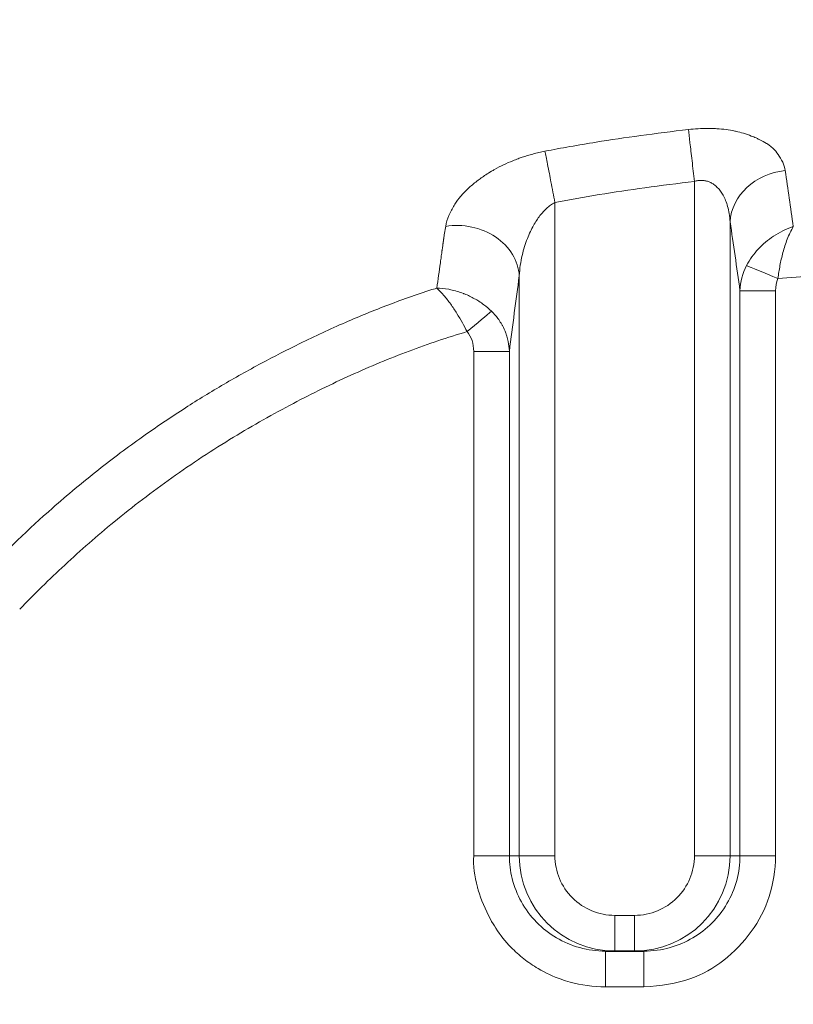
# Model space of a CAD drawing. Header units: millimetres. Extents: x 5 to 415, y 5 to 292.
# Tile 99 of 197: x 283.08 to 289.56, y 164.98 to 173.23. Entities that reach past the tile are written whole.
import ezdxf

# ---------------------------------------------------------------- set-up
doc = ezdxf.new("R2010")
doc.units = ezdxf.units.MM
doc.layers.add('Sichtbar (ISO)', color=7, linetype='Continuous', lineweight=35)
doc.layers.add('Sichtbar schmal (ISO)', color=7, linetype='Continuous', lineweight=18)

msp = doc.modelspace()

# ---------------------------------------------------------------- linework, layer by layer
at = {"layer": 'Sichtbar (ISO)'}
msp.add_line((287.98825621, 165.42608677), (288.31110351, 165.42608677), dxfattribs=at)
msp.add_open_spline([(275.44218038, 161.59989464), (275.44218034, 163.21118024), (275.7142343, 164.84584053), (276.75333051, 167.80422026), (277.50205147, 169.17479474), (279.36931631, 171.62275373), (280.51995892, 172.72942662), (283.07033314, 174.43944802), (284.48831145, 175.0914536), (287.31755019, 175.8056834), (288.72632709, 175.94780125), (291.28734392, 176.09292274), (292.4513407, 176.11222715), (293.6145126, 176.11222715)], degree=3, knots=[0, 0, 0, 0, 0.4833856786, 0.4833856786, 0.9406677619, 0.9406677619, 1.4070340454, 1.4070340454, 1.8618476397, 1.8618476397, 2.2824336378, 2.2824336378, 2.6313852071, 2.6313852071, 2.6313852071, 2.6313852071], dxfattribs=at)
at = {"layer": 'Sichtbar schmal (ISO)'}
for p, q in [((288.73477316, 171.87784508), (288.73477317, 166.22608677)), ((287.56458653, 166.22608677), (287.56458651, 171.70156506)), ((289.0336319, 171.53908757), (289.03363195, 166.22608677)), ((286.61513343, 171.27736222), (286.61216863, 171.25493818)), ((286.60966318, 171.23571366), (286.60644072, 171.21116)), ((287.2657278, 166.22608677), (287.2657256, 171.0865078)), ((289.11644692, 166.22608677), (289.11644695, 170.96231156)), ((289.11644693, 170.96231153), (289.41530508, 170.96231153)), ((289.41530534, 166.22608676), (289.41530508, 170.96231153)), ((286.88405436, 170.45317761), (286.88405438, 166.22608676)), ((286.88405436, 170.4531776), (287.18291303, 170.4531776)), ((287.18291297, 170.45317298), (287.18291287, 166.22608677)), ((287.18291287, 166.22608676), (286.88405438, 166.22608676)), ((287.18291287, 166.22608677), (287.2657278, 166.22608677)), ((287.2657278, 166.22608677), (287.56458653, 166.22608677)), ((288.73477317, 166.22608677), (289.03363195, 166.22608677)), ((289.03363195, 166.22608677), (289.11644692, 166.22608677)), ((289.41530534, 166.22608676), (289.11644692, 166.22608676)), ((288.06649644, 165.72608677), (288.06649644, 165.42608677)), ((288.06649644, 165.72608677), (288.23286328, 165.72608677)), ((288.23286328, 165.42608677), (288.23286328, 165.72608677)), ((287.98825621, 165.12608677), (287.98825621, 165.42608677)), ((288.31110352, 165.42608677), (288.31110352, 165.12608677)), ((288.31110352, 165.12608677), (287.98825621, 165.12608677))]:
    msp.add_line(p, q, dxfattribs=at)
for centre, major_axis, ratio, start_param, end_param in [((289.53172946, 171.53908802), (-0.49446611, -0.074184), 0.8613919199, 4.6559592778, 6.1107481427), ((288.21177835, 146.61151721), (0.00015522, 29.32522802), 0.0871589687, 5.7258578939, 5.7569070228), ((286.76762583, 171.0865156), (0.49535179, -0.06801915), 0.8410786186, 0.1618394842, 1.9267259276), ((287.77133907, 146.61151954), (-0.00015259, -28.82858706), 0.0871589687, 2.576754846, 2.6153144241), ((287.86065128, 149.5509742), (-0.00049233, 25.99728656), 0.0871677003, 0.576619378, 0.5778161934), ((287.86088916, 149.55097421), (0.00049234, -25.99733486), 0.0871677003, 3.7146883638, 3.7153288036), ((276.97807912, 163.23944846), (-8.97181949, -10.65119197), 0.3412124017, 2.6243328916, 2.6514003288), ((289.61702599, 170.95165733), (-0.49522885, -0.07589682), 0.9792740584, 5.6599058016, 6.1062382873), ((289.43501519, 171.06347905), (-0.27698282, 0.11524113), 0.0000279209, 4.7123651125, 5.9697029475), ((288.45761641, 149.55098551), (-0.00048305, 25.50721979), 0.0871677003, 0.5655527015, 0.6103239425), ((289.62416587, 170.9486938), (0.04400336, -0.2390507), 0.8540983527, 4.0621661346, 4.5001426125), ((286.72276707, 170.55624437), (0.47988101, -0.26795212), 0.6933633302, 2.0355702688, 2.2347762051), ((286.82771809, 170.61908956), (-0.23012128, -0.19246869), 0.0000145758, 1.5711667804, 2.6673869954), ((286.68243289, 170.44002286), (-0.03279191, -0.24346426), 0.8171094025, 1.7341438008, 2.5002982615), ((288.06650039, 166.22609476), (-0.80077021, -0.00195314), 0.9990451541, 6.2807538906, 7.8515399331), ((288.06643377, 166.2260224), (-0.50180463, 0.00656511), 0.9961895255, 0.0130035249, 1.5839536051), ((288.23292274, 166.22602956), (-0.501814, -0.00607006), 0.9961976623, 1.5586282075, 3.1295652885), ((288.2328596, 166.22609375), (-0.80076998, 0.00195082), 0.9990441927, 1.5732348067, 3.1440224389)]:
    msp.add_ellipse(centre, major_axis=major_axis, ratio=ratio, start_param=start_param, end_param=end_param, dxfattribs=at)
for points, knots in [([(288.68514054, 172.3129896), (288.40774267, 172.28081126), (288.15042871, 172.24535275), (287.91062364, 172.20692857), (287.76095046, 172.18294631), (287.61809772, 172.15781147), (287.48106201, 172.1314932)], [0, 0, 0, 0, 0.6157084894, 0.6157084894, 0.6157084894, 1, 1, 1, 1]), ([(288.73477316, 171.87784508), (288.72803734, 171.93553441), (288.72103535, 171.99563743), (288.71461885, 172.05104755), (288.70820234, 172.10645768), (288.70235351, 172.15732848), (288.69733487, 172.2020875), (288.69231624, 172.24684652), (288.68817749, 172.2850656), (288.68514054, 172.31298957)], [0.00000000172, 0.00000000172, 0.00000000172, 0.00000000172, 0.33333333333, 0.33333333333, 0.33333333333, 0.66666666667, 0.66666666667, 0.66666666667, 1, 1, 1, 1]), ([(288.68514058, 172.31298919), (288.71171773, 172.31612053), (288.73831919, 172.31841712), (288.7645537, 172.3199035), (288.7912895, 172.32141829), (288.81764325, 172.32209289), (288.84334004, 172.32206991), (288.8618564, 172.32205336), (288.88003413, 172.32167558), (288.89781089, 172.32100921), (288.90603412, 172.32070096), (288.91415319, 172.32031834), (288.9221835, 172.31986177), (288.94887409, 172.31834426), (288.97460518, 172.31602856), (288.99985533, 172.31281092), (289.02518375, 172.30958331), (289.05003812, 172.30544448), (289.0746291, 172.30010607), (289.07793285, 172.29938887), (289.08123117, 172.29864974), (289.08452419, 172.29788779), (289.10479849, 172.29319669), (289.12513604, 172.28776742), (289.14490674, 172.28175252), (289.16811931, 172.27469049), (289.19053661, 172.26682028), (289.21159107, 172.25861742), (289.2253125, 172.25327152), (289.23846387, 172.24778932), (289.2510023, 172.24233489), (289.2599273, 172.23845236), (289.26847632, 172.23456092), (289.276671, 172.23066646), (289.30071367, 172.21924037), (289.32174509, 172.20779435), (289.34003209, 172.19635477), (289.34914841, 172.19065199), (289.35757461, 172.18494935), (289.3653091, 172.1792409), (289.37681802, 172.17074674), (289.38658167, 172.16217011), (289.39590744, 172.15286218), (289.40970606, 172.13908996), (289.4227337, 172.1237525), (289.43667427, 172.10385191), (289.44944116, 172.0856268), (289.46347753, 172.0638431), (289.47487447, 172.03850703), (289.48433292, 172.01748032), (289.49195494, 171.99401092), (289.4958176, 171.96852107)], [0, 0, 0, 0, 0.06053018, 0.06053018, 0.06053018, 0.1222169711, 0.1222169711, 0.1222169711, 0.1666666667, 0.1666666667, 0.1666666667, 0.1872283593, 0.1872283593, 0.1872283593, 0.25556991, 0.25556991, 0.25556991, 0.3241233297, 0.3241233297, 0.3241233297, 0.3333333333, 0.3333333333, 0.3333333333, 0.3900369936, 0.3900369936, 0.3900369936, 0.456612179, 0.456612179, 0.456612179, 0.5, 0.5, 0.5, 0.5308839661, 0.5308839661, 0.5308839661, 0.6214955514, 0.6214955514, 0.6214955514, 0.6666666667, 0.6666666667, 0.6666666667, 0.733881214, 0.733881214, 0.733881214, 0.8333333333, 0.8333333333, 0.8333333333, 0.9244123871, 0.9244123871, 0.9244123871, 1, 1, 1, 1]), ([(286.64864021, 171.5007279), (286.65352918, 171.53234364), (286.66317615, 171.56332988), (286.67541459, 171.59238908), (286.68821181, 171.62277506), (286.70381974, 171.65105076), (286.71926579, 171.67622791), (286.72147127, 171.67982285), (286.72367305, 171.68335531), (286.72586229, 171.68682302), (286.74121857, 171.71114693), (286.75664716, 171.73209472), (286.77347792, 171.75235021), (286.79192196, 171.77454724), (286.8120395, 171.79595868), (286.83834065, 171.81970036), (286.85960253, 171.83889317), (286.88413753, 171.85968751), (286.91121728, 171.88055688), (286.93426901, 171.898322), (286.95915442, 171.91613509), (286.98487532, 171.93314528), (287.00042313, 171.94342762), (287.01626559, 171.95341933), (287.0320869, 171.96296436), (287.04108844, 171.96839501), (287.05013135, 171.97367304), (287.05920719, 171.97880597), (287.08417769, 171.99292829), (287.1093846, 172.00594993), (287.1347282, 172.01802073), (287.15998665, 172.03005098), (287.18538088, 172.04113829), (287.21092719, 172.05142057), (287.22571808, 172.05737385), (287.24056296, 172.06305741), (287.25547583, 172.06849269), (287.26711417, 172.0727345), (287.27877155, 172.07683041), (287.29043534, 172.08077468), (287.31997241, 172.09076303), (287.34954642, 172.09977488), (287.37887699, 172.10773562), (287.41350519, 172.11713421), (287.44778257, 172.12506419), (287.48106203, 172.13149307)], [0.00000000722, 0.00000000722, 0.00000000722, 0.00000000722, 0.09111772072, 0.09111772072, 0.09111772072, 0.18639564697, 0.18639564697, 0.18639564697, 0.2, 0.2, 0.2, 0.29542657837, 0.29542657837, 0.29542657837, 0.4, 0.4, 0.4, 0.48453727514, 0.48453727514, 0.48453727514, 0.55649991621, 0.55649991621, 0.55649991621, 0.6, 0.6, 0.6, 0.62474941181, 0.62474941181, 0.62474941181, 0.69284283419, 0.69284283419, 0.69284283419, 0.76070748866, 0.76070748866, 0.76070748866, 0.8, 0.8, 0.8, 0.83066478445, 0.83066478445, 0.83066478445, 0.90831946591, 0.90831946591, 0.90831946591, 1, 1, 1, 1]), ([(287.56458651, 171.70156506), (287.55362299, 171.75905891), (287.54218948, 171.81865971), (287.53163362, 171.87352979), (287.52695823, 171.89783281), (287.5224473, 171.92124229), (287.51812302, 171.94360141), (287.51268417, 171.97172354), (287.50753933, 171.99819223), (287.50271853, 172.02273265), (287.49406486, 172.06678447), (287.48654162, 172.10419799), (287.48106203, 172.13149307)], [0.00000000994, 0.00000000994, 0.00000000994, 0.00000000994, 0.33333333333, 0.33333333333, 0.33333333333, 0.4809730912, 0.4809730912, 0.4809730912, 0.66666666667, 0.66666666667, 0.66666666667, 1, 1, 1, 1]), ([(287.56458645, 171.70156541), (287.68777063, 171.72521295), (287.81142705, 171.74703933), (287.93543851, 171.76729811), (288.0628626, 171.78811438), (288.19066154, 171.8072756), (288.31874598, 171.82502343), (288.45711951, 171.84419696), (288.59582624, 171.86172092), (288.73477314, 171.8778452)], [0.00000000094, 0.00000000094, 0.00000000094, 0.00000000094, 0.31871713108, 0.31871713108, 0.31871713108, 0.64620492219, 0.64620492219, 0.64620492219, 1, 1, 1, 1]), ([(288.73477319, 171.87784496), (288.74457482, 171.880878), (288.76416024, 171.88542341), (288.79350681, 171.88763368), (288.8225193, 171.88512504), (288.85105816, 171.87773254), (288.87869754, 171.86538565), (288.90515338, 171.84803744), (288.93034058, 171.82545929), (288.95426805, 171.79702), (288.97674647, 171.76174679), (288.99716142, 171.71867252), (289.01452198, 171.66709176), (289.02759024, 171.60669377), (289.03231491, 171.56249097), (289.03363178, 171.53908629)], [0.00000004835, 0.00000004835, 0.00000004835, 0.00000004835, 0.06177798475, 0.12275738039, 0.18486941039, 0.24810473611, 0.31266161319, 0.37866358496, 0.44704609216, 0.51970916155, 0.59870285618, 0.68559705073, 0.78111845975, 0.88580095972, 0.99999593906, 0.99999593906, 0.99999593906, 0.99999593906]), ([(287.26572501, 171.0865078), (287.26572773, 171.08653253), (287.26724601, 171.11603655), (287.27300453, 171.17326411), (287.28863285, 171.25589127), (287.3087832, 171.33053743), (287.33205833, 171.3972897), (287.35737539, 171.45629215), (287.38387379, 171.50781878), (287.41096016, 171.55241636), (287.43831975, 171.59080266), (287.46619468, 171.62409868), (287.49560205, 171.65366439), (287.52833165, 171.68047351), (287.55196248, 171.69510202), (287.56458658, 171.70156472)], [0.00001139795, 0.00001139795, 0.00001139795, 0.00001139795, 0.00007812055, 0.12377651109, 0.23596303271, 0.33839745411, 0.43221822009, 0.51818995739, 0.59680548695, 0.66882112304, 0.73559499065, 0.79824010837, 0.86009113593, 0.92595303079, 1, 1, 1, 1]), ([(289.17153285, 171.17310599), (289.19767761, 171.22386318), (289.23231152, 171.27126223), (289.27055139, 171.31207608), (289.30879127, 171.35288993), (289.34975572, 171.38774439), (289.39844107, 171.41966614), (289.44712643, 171.4515879), (289.50391961, 171.4796131), (289.56380284, 171.49900154)], [0, 0, 0, 0, 0.3333333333, 0.3333333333, 0.3333333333, 0.6666666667, 0.6666666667, 0.6666666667, 1, 1, 1, 1]), ([(289.43502667, 171.06348799), (289.43724171, 171.08205479), (289.44228585, 171.1190022), (289.4517231, 171.1738592), (289.46314492, 171.22856098), (289.47694347, 171.28395046), (289.49360083, 171.34023972), (289.51357072, 171.39671064), (289.53718432, 171.45166182), (289.55455831, 171.48386898), (289.56380651, 171.4990019)], [0.00001453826, 0.00001453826, 0.00001453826, 0.00001453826, 0.10454009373, 0.20858021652, 0.31584639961, 0.42948109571, 0.55283395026, 0.68834825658, 0.83709113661, 1, 1, 1, 1]), ([(286.62647075, 171.35700196), (286.62628641, 171.35564031), (286.62610885, 171.35433636), (286.62597952, 171.35336501), (286.62585019, 171.35239366), (286.62576906, 171.35175502), (286.62561185, 171.3506247), (286.62545464, 171.34949438), (286.62522129, 171.34787261), (286.62476887, 171.34474082)], [0.00000000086, 0.00000000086, 0.00000000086, 0.00000000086, 0.33333333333, 0.33333333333, 0.33333333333, 0.66666666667, 0.66666666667, 0.66666666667, 1, 1, 1, 1]), ([(286.62647075, 171.35700196), (286.62664933, 171.35834211), (286.62683576, 171.35967162), (286.62702803, 171.36096979), (286.6272203, 171.36226795), (286.62741839, 171.36353479), (286.62762845, 171.36483247), (286.62783852, 171.36613015), (286.62806056, 171.36745868), (286.62829252, 171.3687973)], [0, 0, 0, 0, 0.33333333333, 0.33333333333, 0.33333333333, 0.66666666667, 0.66666666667, 0.66666666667, 0.99999999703, 0.99999999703, 0.99999999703, 0.99999999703]), ([(286.62926423, 171.37636867), (286.62915709, 171.37552469), (286.62904949, 171.37468159), (286.6289366, 171.37383854), (286.62882371, 171.37299549), (286.62870552, 171.37215249), (286.62859656, 171.371312), (286.62848761, 171.37047152), (286.62838787, 171.36963356), (286.62829252, 171.3687973)], [0, 0, 0, 0, 0.3333333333, 0.3333333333, 0.3333333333, 0.6666666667, 0.6666666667, 0.6666666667, 1, 1, 1, 1]), ([(286.63048378, 171.38555579), (286.63036578, 171.38459665), (286.63023948, 171.38362062), (286.63010127, 171.38258091), (286.62996293, 171.38154024), (286.62981266, 171.38043575), (286.62967088, 171.37938707), (286.62952911, 171.3783384), (286.62939583, 171.37734555), (286.62926423, 171.37636867)], [0.00030783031, 0.00030783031, 0.00030783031, 0.00030783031, 0.33333333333, 0.33333333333, 0.33333333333, 0.66666666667, 0.66666666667, 0.66666666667, 1, 1, 1, 1]), ([(286.63294723, 171.4038798), (286.63281165, 171.40287691), (286.63267506, 171.40186277), (286.63253178, 171.40080633), (286.6323885, 171.3997499), (286.63223853, 171.39865115), (286.63209896, 171.39760321), (286.63195939, 171.39655526), (286.63183021, 171.39555813), (286.63170272, 171.39458855)], [0, 0, 0, 0, 0.33333333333, 0.33333333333, 0.33333333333, 0.66666666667, 0.66666666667, 0.66666666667, 0.9999999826, 0.9999999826, 0.9999999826, 0.9999999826]), ([(286.63388971, 171.41119285), (286.63379727, 171.41038576), (286.63370056, 171.40957681), (286.63359477, 171.4087652), (286.63348899, 171.40795359), (286.63337413, 171.40713931), (286.63326461, 171.40632481), (286.63315509, 171.4055103), (286.6330509, 171.40469557), (286.63294723, 171.4038798)], [0, 0, 0, 0, 0.33333333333, 0.33333333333, 0.33333333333, 0.66666666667, 0.66666666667, 0.66666666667, 0.99999999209, 0.99999999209, 0.99999999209, 0.99999999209]), ([(286.61646726, 171.28755987), (286.61631655, 171.28642532), (286.61616775, 171.28529911), (286.61602188, 171.28420661), (286.61587601, 171.28311411), (286.61573306, 171.28205533), (286.61559, 171.28095418), (286.61544694, 171.27985302), (286.61530376, 171.2787095), (286.61513558, 171.27734862)], [0.00000000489, 0.00000000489, 0.00000000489, 0.00000000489, 0.33333333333, 0.33333333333, 0.33333333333, 0.66666666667, 0.66666666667, 0.66666666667, 1, 1, 1, 1]), ([(286.61741191, 171.29511276), (286.61732258, 171.29428031), (286.61722781, 171.29344558), (286.61712151, 171.2926075), (286.61701521, 171.29176942), (286.61689738, 171.29092801), (286.61678631, 171.29008639), (286.61667523, 171.28924477), (286.61657092, 171.28840295), (286.61646726, 171.28755987)], [0.0000000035, 0.0000000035, 0.0000000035, 0.0000000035, 0.33333333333, 0.33333333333, 0.33333333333, 0.66666666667, 0.66666666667, 0.66666666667, 1, 1, 1, 1]), ([(286.62241071, 171.32715611), (286.62176874, 171.32234108), (286.62132821, 171.31922312), (286.62081136, 171.31580205), (286.62029451, 171.31238099), (286.61970154, 171.30865613), (286.61912474, 171.30514973), (286.61854794, 171.30164333), (286.61798724, 171.29835563), (286.61741191, 171.29511276)], [0, 0, 0, 0, 0.3333333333, 0.3333333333, 0.3333333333, 0.6666666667, 0.6666666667, 0.6666666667, 1, 1, 1, 1]), ([(286.61078186, 171.24434183), (286.61059023, 171.24302522), (286.61048658, 171.24205988), (286.61037639, 171.24116967), (286.6102662, 171.24027946), (286.61014947, 171.23946436), (286.61003355, 171.23857128), (286.60991764, 171.23767821), (286.60980256, 171.23670714), (286.60965671, 171.2357041)], [0, 0, 0, 0, 0.33333333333, 0.33333333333, 0.33333333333, 0.66666666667, 0.66666666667, 0.66666666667, 0.99999668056, 0.99999668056, 0.99999668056, 0.99999668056]), ([(289.43502656, 171.0634892), (289.53606654, 171.07246639), (289.63719305, 171.0808645), (289.73838949, 171.08871362), (289.980454, 171.10748891), (290.22291864, 171.12312298), (290.46562145, 171.13645142)], [0.00001118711, 0.00001118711, 0.00001118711, 0.00001118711, 0.29481695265, 0.29481695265, 0.29481695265, 1, 1, 1, 1]), ([(286.57335304, 170.98341676), (286.5686336, 170.98193741), (286.56391825, 170.9804377), (286.55921226, 170.97893642), (286.42348006, 170.93563577), (286.29550892, 170.89103), (286.17131405, 170.84409745), (286.04711917, 170.79716489), (285.92671412, 170.74789983), (285.80757195, 170.69598953), (285.67850128, 170.63975337), (285.55090858, 170.58041408), (285.42432082, 170.51835901), (285.31645907, 170.46548369), (285.20932765, 170.41063645), (285.10427437, 170.35440707), (284.99046664, 170.2934919), (284.87909764, 170.23095465), (284.76953055, 170.16650227), (284.65996346, 170.1020499), (284.55219835, 170.03568239), (284.44608294, 169.96730677), (284.33112458, 169.89323317), (284.21810231, 169.81680283), (284.1068877, 169.73791984), (283.9814915, 169.64897804), (283.85839336, 169.55691822), (283.73739736, 169.4615756), (283.60631836, 169.35828775), (283.47770649, 169.25114711), (283.35109986, 169.13968961), (283.15327276, 168.96553353), (282.96034119, 168.78083809), (282.77180526, 168.58493146)], [0, 0, 0, 0, 0.0029540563, 0.0029540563, 0.0029540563, 0.0881561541, 0.0881561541, 0.0881561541, 0.173358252, 0.173358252, 0.173358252, 0.2656605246, 0.2656605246, 0.2656605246, 0.3443086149, 0.3443086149, 0.3443086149, 0.4295107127, 0.4295107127, 0.4295107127, 0.5147128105, 0.5147128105, 0.5147128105, 0.6070150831, 0.6070150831, 0.6070150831, 0.7110873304, 0.7110873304, 0.7110873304, 0.823832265, 0.823832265, 0.823832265, 1, 1, 1, 1]), ([(286.57335419, 170.98341311), (286.59258455, 170.96681942), (286.63078076, 170.92781106), (286.68888138, 170.85385677), (286.74153884, 170.7752646), (286.78769719, 170.69680892), (286.81523034, 170.64429015), (286.82771721, 170.619084)], [0, 0, 0, 0, 0.24483621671, 0.46440563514, 0.661798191, 0.83956124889, 0.99999867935, 0.99999867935, 0.99999867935, 0.99999867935]), ([(286.67375394, 170.97379627), (286.67944342, 170.97275046), (286.68512688, 170.97163028), (286.6908025, 170.97043615), (286.72713122, 170.96279269), (286.76312092, 170.95210819), (286.7975681, 170.93888458), (286.80046806, 170.93777134), (286.80335729, 170.93664017), (286.80623522, 170.93549149), (286.83549994, 170.92381097), (286.86358415, 170.91036259), (286.89066397, 170.895185), (286.90282252, 170.88837043), (286.91478102, 170.88120323), (286.92655237, 170.87367894), (286.94099392, 170.86444785), (286.95514315, 170.85467642), (286.96888375, 170.84438866), (286.9912881, 170.82761425), (287.01259211, 170.80947661), (287.03236711, 170.79025117)], [0.00000000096, 0.00000000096, 0.00000000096, 0.00000000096, 0.0419831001, 0.0419831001, 0.0419831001, 0.3107103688, 0.3107103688, 0.3107103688, 0.33333333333, 0.33333333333, 0.33333333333, 0.56337874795, 0.56337874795, 0.56337874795, 0.66666666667, 0.66666666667, 0.66666666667, 0.79338425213, 0.79338425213, 0.79338425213, 0.99999999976, 0.99999999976, 0.99999999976, 0.99999999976]), ([(287.03236711, 170.79025117), (287.05232484, 170.77103925), (287.07033527, 170.75043843), (287.08605582, 170.72936472), (287.09586835, 170.71621084), (287.10479494, 170.70287849), (287.11283944, 170.68958072), (287.11697484, 170.6827448), (287.12087182, 170.6759245), (287.12456943, 170.66908622), (287.13557621, 170.64873054), (287.14487417, 170.62823263), (287.1529485, 170.60644628), (287.15589173, 170.59850479), (287.15866489, 170.59039002), (287.16126417, 170.58203936), (287.16578986, 170.56749972), (287.16978063, 170.55226256), (287.17305892, 170.53647856), (287.17825491, 170.5114613), (287.18164192, 170.48506438), (287.18274084, 170.45800757), (287.18280621, 170.45639811), (287.18286359, 170.45478635), (287.18291291, 170.45317246)], [0.00000000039, 0.00000000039, 0.00000000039, 0.00000000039, 0.20523119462, 0.20523119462, 0.20523119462, 0.33333333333, 0.33333333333, 0.33333333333, 0.39918623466, 0.39918623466, 0.39918623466, 0.59521204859, 0.59521204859, 0.59521204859, 0.66666666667, 0.66666666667, 0.66666666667, 0.7910789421, 0.7910789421, 0.7910789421, 0.988269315, 0.988269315, 0.988269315, 0.99999913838, 0.99999913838, 0.99999913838, 0.99999913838]), ([(283.07650455, 168.29167019), (283.07653922, 168.29170622), (283.19896161, 168.41891374), (283.45522918, 168.67105897), (283.87901311, 169.04130427), (284.35042934, 169.40105189), (284.85412415, 169.73208056), (285.35713532, 170.01588817), (285.85002998, 170.25780226), (286.33458641, 170.46063719), (286.66391795, 170.57040053), (286.82771338, 170.61908181)], [0, 0, 0, 0, 0.0000054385, 0.1185220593, 0.2412887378, 0.3780253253, 0.5169127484, 0.6461008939, 0.7659527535, 0.8849086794, 1, 1, 1, 1]), ([(286.88405438, 166.22608676), (286.87910008, 166.14199842), (286.88909315, 166.05622446), (286.91499007, 165.96199969), (286.9172668, 165.95371593), (286.91967468, 165.94536759), (286.92221865, 165.93695049), (286.94587565, 165.85867778), (286.97991489, 165.77418405), (287.0233457, 165.69498616), (287.0377088, 165.66879444), (287.05302998, 165.64316651), (287.06905059, 165.61842744), (287.10677079, 165.56017978), (287.149287, 165.50724082), (287.19639036, 165.4588091), (287.22978606, 165.42447161), (287.26552048, 165.39240619), (287.30378302, 165.36248142), (287.34167278, 165.3328482), (287.38189061, 165.30521435), (287.42414685, 165.28019409), (287.48474979, 165.24431061), (287.54956945, 165.21381947), (287.61716787, 165.19010769), (287.64181865, 165.18146083), (287.66687859, 165.17375684), (287.6923413, 165.1669444), (287.7853899, 165.14204963), (287.88358584, 165.12866323), (287.98825621, 165.12608677)], [0, 0, 0, 0, 0.1838379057, 0.1838379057, 0.1838379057, 0.2, 0.2, 0.2, 0.3502954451, 0.3502954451, 0.3502954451, 0.4, 0.4, 0.4, 0.5170283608, 0.5170283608, 0.5170283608, 0.6, 0.6, 0.6, 0.6821632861, 0.6821632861, 0.6821632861, 0.8, 0.8, 0.8, 0.842970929, 0.842970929, 0.842970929, 1, 1, 1, 1]), ([(287.98825621, 165.42608677), (287.91555668, 165.426096), (287.8425711, 165.43597277), (287.77231562, 165.4553817), (287.70386083, 165.47429316), (287.63799797, 165.50225439), (287.57691331, 165.53831157), (287.51622047, 165.57413747), (287.46024473, 165.61795579), (287.41095181, 165.66829887), (287.36105369, 165.71926005), (287.31800349, 165.77690719), (287.28335418, 165.83919579), (287.24927191, 165.90046502), (287.22331782, 165.96622502), (287.20640918, 166.03425427), (287.19082065, 166.09697228), (287.18292031, 166.16161904), (287.18291287, 166.22608677)], [0.00000000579, 0.00000000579, 0.00000000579, 0.00000000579, 0.17315506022, 0.17315506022, 0.17315506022, 0.34187205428, 0.34187205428, 0.34187205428, 0.50950682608, 0.50950682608, 0.50950682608, 0.6791997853, 0.6791997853, 0.6791997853, 0.84611567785, 0.84611567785, 0.84611567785, 0.99999999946, 0.99999999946, 0.99999999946, 0.99999999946]), ([(289.11644692, 166.22608677), (289.11643832, 166.156173), (289.09779049, 166.01568641), (289.01617972, 165.82100255), (288.88879415, 165.65628103), (288.7247955, 165.52959439), (288.52933713, 165.4459979), (288.38527781, 165.42609594), (288.31110352, 165.42608677)], [0, 0, 0, 0, 0.16687974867, 0.33411370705, 0.49844882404, 0.65834685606, 0.8233253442, 0.99999998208, 0.99999998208, 0.99999998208, 0.99999998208])]:
    msp.add_open_spline(points, degree=3, knots=knots, dxfattribs=at)
for points in [[(286.63388713, 171.41120166), (286.63519838, 171.42101243), (286.6380366, 171.44073862), (286.64302819, 171.47058961), (286.6467039, 171.49065343), (286.64863959, 171.50073004)], [(286.61078046, 171.24434648), (286.61128003, 171.24777958), (286.61167254, 171.25150391), (286.6121722, 171.25493317)], [(286.60638951, 171.21075252), (286.60597356, 171.20749303), (286.60549535, 171.20373107), (286.60508681, 171.20078489), (286.60464886, 171.19710914), (286.60441925, 171.19513624)], [(288.31110352, 165.12608677), (288.45598366, 165.13431285), (288.7159062, 165.18017726), (288.98491853, 165.33575844), (289.22713428, 165.58248088), (289.37608413, 165.87546336), (289.41265571, 166.10382757), (289.41530534, 166.22608676)]]:
    msp.add_open_spline(points, degree=3, dxfattribs=at)

doc.saveas('drawing.dxf')
